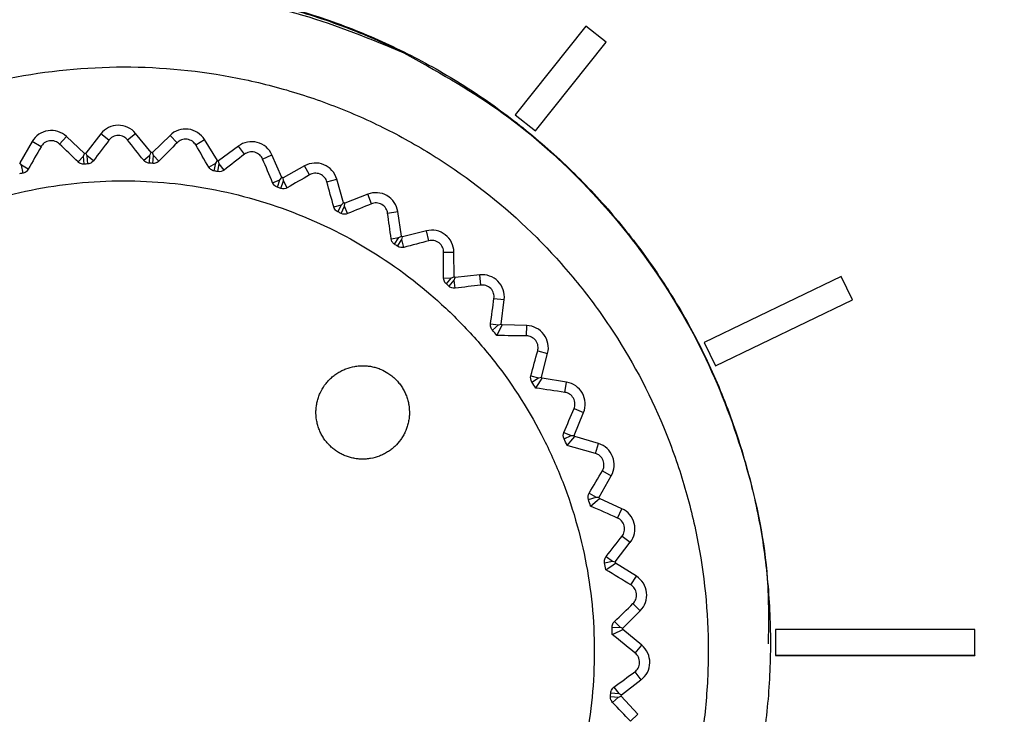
# Model space of a CAD drawing. Header units: millimetres. Extents: x 15458 to 16410, y 10212 to 11278.
# Tile 87 of 139: x 15967 to 15985, y 10805 to 10819. Entities that reach past the tile are written whole.
import ezdxf

# ---------------------------------------------------------------- set-up
doc = ezdxf.new("R2010")
doc.units = ezdxf.units.MM

msp = doc.modelspace()

# ---------------------------------------------------------------- linework, layer by layer
at = {"color": 7, "linetype": 'Continuous', "lineweight": 25}
for p, q in [((15977.444, 10818.537), (15976.082, 10816.829)), ((15977.835, 10818.226), (15977.444, 10818.537)), ((15976.472, 10816.518), (15977.835, 10818.226)), ((15976.472, 10816.517), (15977.835, 10818.225)), ((15977.835, 10818.226), (15977.835, 10818.225)), ((15976.082, 10816.829), (15976.472, 10816.517)), ((15976.082, 10816.829), (15976.472, 10816.518)), ((15976.082, 10816.829), (15976.082, 10816.829)), ((15967.305, 10816.266), (15967.44, 10816.411)), ((15967.787, 10816.086), (15967.44, 10816.411)), ((15968.102, 10816.462), (15967.81, 10816.087)), ((15968.258, 10816.341), (15968.102, 10816.462)), ((15968.617, 10816.345), (15968.77, 10816.47)), ((15969.071, 10816.101), (15968.77, 10816.47)), ((15969.434, 10816.433), (15969.094, 10816.1)), ((15969.572, 10816.292), (15969.434, 10816.433)), ((15969.929, 10816.248), (15970.097, 10816.351)), ((15970.346, 10815.946), (15970.097, 10816.351)), ((15976.472, 10816.518), (15976.472, 10816.517)), ((15966.778, 10816.314), (15966.539, 10815.904)), ((15966.949, 10816.214), (15966.778, 10816.314)), ((15970.75, 10816.226), (15970.369, 10815.942)), ((15970.868, 10816.068), (15970.75, 10816.226)), ((15967.663, 10815.92), (15967.768, 10816.031)), ((15967.768, 10816.031), (15967.787, 10816.086)), ((15967.78, 10815.878), (15967.768, 10816.031)), ((15967.837, 10816.037), (15967.81, 10816.087)), ((15967.848, 10815.883), (15967.837, 10816.037)), ((15967.958, 10815.943), (15967.837, 10816.037)), ((15968.926, 10815.954), (15969.045, 10816.05)), ((15969.037, 10815.896), (15969.045, 10816.05)), ((15969.045, 10816.05), (15969.071, 10816.101)), ((15969.114, 10816.046), (15969.094, 10816.1)), ((15969.105, 10815.893), (15969.114, 10816.046)), ((15969.221, 10815.937), (15969.114, 10816.046)), ((15971.216, 10815.977), (15971.396, 10816.057)), ((15971.589, 10815.622), (15971.396, 10816.057)), ((15966.572, 10815.857), (15966.539, 10815.904)), ((15966.604, 10815.706), (15966.572, 10815.857)), ((15966.704, 10815.78), (15966.572, 10815.857)), ((15970.183, 10815.819), (15970.313, 10815.899)), ((15970.285, 10815.747), (15970.313, 10815.899)), ((15970.313, 10815.899), (15970.346, 10815.946)), ((15970.352, 10815.734), (15970.382, 10815.886)), ((15970.382, 10815.886), (15970.369, 10815.942)), ((15970.473, 10815.763), (15970.382, 10815.886)), ((15972.026, 10815.846), (15971.611, 10815.615)), ((15972.122, 10815.673), (15972.026, 10815.846)), ((15971.55, 10815.579), (15971.589, 10815.622)), ((15971.616, 10815.557), (15971.611, 10815.615)), ((15972.455, 10815.536), (15972.645, 10815.592)), ((15972.777, 10815.135), (15972.645, 10815.592)), ((15971.41, 10815.517), (15971.55, 10815.579)), ((15971.502, 10815.433), (15971.55, 10815.579)), ((15971.567, 10815.412), (15971.616, 10815.557)), ((15971.69, 10815.424), (15971.616, 10815.557)), ((15973.241, 10815.299), (15972.798, 10815.125)), ((15973.313, 10815.115), (15973.241, 10815.299)), ((15972.587, 10815.055), (15972.734, 10815.098)), ((15972.666, 10814.96), (15972.734, 10815.098)), ((15972.727, 10814.93), (15972.796, 10815.068)), ((15972.734, 10815.098), (15972.777, 10815.135)), ((15972.796, 10815.068), (15972.798, 10815.125)), ((15972.852, 10814.925), (15972.796, 10815.068)), ((15973.624, 10814.935), (15973.82, 10814.964)), ((15973.891, 10814.494), (15973.82, 10814.964)), ((15973.691, 10814.441), (15973.842, 10814.464)), ((15973.757, 10814.335), (15973.842, 10814.464)), ((15973.842, 10814.464), (15973.891, 10814.494)), ((15973.9, 10814.425), (15973.91, 10814.481)), ((15974.372, 10814.594), (15973.91, 10814.481)), ((15974.419, 10814.403), (15974.372, 10814.594)), ((15973.814, 10814.297), (15973.9, 10814.425)), ((15973.936, 10814.276), (15973.9, 10814.425)), ((15974.703, 10814.183), (15974.901, 10814.186)), ((15974.908, 10813.711), (15974.901, 10814.186)), ((15974.856, 10813.687), (15974.908, 10813.711)), ((15974.908, 10813.641), (15974.926, 10813.695)), ((15975.398, 10813.746), (15974.926, 10813.695)), ((15975.419, 10813.549), (15975.398, 10813.746)), ((15982.356, 10813.715), (15979.72, 10812.446)), ((15982.573, 10813.265), (15982.356, 10813.715)), ((15974.703, 10813.684), (15974.856, 10813.687)), ((15974.755, 10813.571), (15974.856, 10813.687)), ((15974.806, 10813.526), (15974.908, 10813.641)), ((15974.924, 10813.489), (15974.908, 10813.641)), ((15975.672, 10813.294), (15975.868, 10813.271)), ((15975.813, 10812.799), (15975.868, 10813.271)), ((15979.937, 10811.995), (15982.573, 10813.265)), ((15979.937, 10811.996), (15982.573, 10813.265)), ((15982.573, 10813.265), (15982.573, 10813.265)), ((15975.606, 10812.8), (15975.758, 10812.782)), ((15975.642, 10812.681), (15975.758, 10812.782)), ((15975.758, 10812.782), (15975.813, 10812.799)), ((15976.303, 10812.768), (15975.828, 10812.781)), ((15976.298, 10812.571), (15976.303, 10812.768)), ((15979.72, 10812.446), (15979.937, 10811.995)), ((15979.72, 10812.446), (15979.937, 10811.996)), ((15979.72, 10812.446), (15979.72, 10812.446)), ((15976.514, 10812.284), (15976.705, 10812.234)), ((15976.587, 10811.774), (15976.705, 10812.234)), ((15979.937, 10811.996), (15979.937, 10811.995)), ((15976.382, 10811.803), (15976.531, 10811.765)), ((15976.402, 10811.68), (15976.531, 10811.765)), ((15976.531, 10811.765), (15976.587, 10811.774)), ((15977.069, 10811.678), (15976.6, 10811.755)), ((15977.037, 10811.483), (15977.069, 10811.678)), ((15977.214, 10811.17), (15977.397, 10811.096)), ((15977.218, 10810.655), (15977.397, 10811.096)), ((15977.019, 10810.711), (15977.161, 10810.654)), ((15977.022, 10810.587), (15977.161, 10810.654)), ((15977.161, 10810.654), (15977.218, 10810.655)), ((15977.683, 10810.496), (15977.228, 10810.634)), ((15977.626, 10810.307), (15977.683, 10810.496)), ((15977.759, 10809.973), (15977.93, 10809.875)), ((15977.695, 10809.463), (15977.93, 10809.875)), ((15977.505, 10809.544), (15977.638, 10809.468)), ((15977.491, 10809.421), (15977.638, 10809.468)), ((15977.638, 10809.468), (15977.695, 10809.463)), ((15978.134, 10809.243), (15977.702, 10809.44)), ((15978.052, 10809.063), (15978.134, 10809.243)), ((15978.008, 10808.217), (15978.296, 10808.595)), ((15978.139, 10808.715), (15978.296, 10808.595)), ((15977.801, 10808.202), (15977.952, 10808.23)), ((15977.831, 10808.323), (15977.952, 10808.23)), ((15977.952, 10808.23), (15978.008, 10808.217)), ((15978.414, 10807.941), (15978.012, 10808.194)), ((15978.309, 10807.774), (15978.414, 10807.941)), ((15978.152, 10806.941), (15978.489, 10807.277)), ((15978.349, 10807.416), (15978.489, 10807.277)), ((15977.991, 10807.07), (15978.099, 10806.961)), ((15977.945, 10806.954), (15978.099, 10806.961)), ((15978.099, 10806.961), (15978.152, 10806.941)), ((15978.518, 10806.613), (15978.153, 10806.917)), ((15984.93, 10806.919), (15981.096, 10806.919)), ((15981.096, 10806.919), (15981.096, 10806.419)), ((15984.93, 10806.419), (15984.93, 10806.919)), ((15978.392, 10806.461), (15978.518, 10806.613)), ((15981.096, 10806.419), (15984.93, 10806.419)), ((15981.096, 10806.419), (15981.096, 10806.418)), ((15981.096, 10806.418), (15984.93, 10806.418)), ((15984.93, 10806.419), (15984.93, 10806.418)), ((15978.125, 10805.656), (15978.503, 10805.945)), ((15978.384, 10806.102), (15978.503, 10805.945)), ((15977.982, 10805.806), (15978.075, 10805.684)), ((15977.915, 10805.629), (15978.069, 10805.615)), ((15977.921, 10805.697), (15978.075, 10805.684)), ((15977.956, 10805.512), (15978.069, 10805.615)), ((15978.069, 10805.615), (15978.123, 10805.633)), ((15978.075, 10805.684), (15978.125, 10805.656)), ((15978.444, 10805.283), (15978.123, 10805.633)), ((15978.299, 10805.149), (15978.444, 10805.283))]:
    msp.add_line(p, q, dxfattribs=at)
at = {"color": 7, "linetype": 'Continuous', "lineweight": 25, "flags": 128}
for points in [[(15975.73, 10812.577), (15975.803, 10812.729), (15975.828, 10812.781)], [(15976.476, 10811.565), (15976.569, 10811.707), (15976.6, 10811.755)], [(15977.08, 10810.463), (15977.191, 10810.591), (15977.228, 10810.634)], [(15977.533, 10809.291), (15977.659, 10809.402), (15977.702, 10809.44)], [(15977.824, 10808.068), (15977.964, 10808.162), (15978.012, 10808.194)], [(15977.95, 10806.818), (15978.102, 10806.892), (15978.153, 10806.917)]]:
    msp.add_lwpolyline(points, dxfattribs=at)
at = {"color": 7, "linetype": 'Continuous', "lineweight": 25}
for centre, radius, start, end in [((15968.439, 10816.199), 0.428, 39.217, 142.0596), ((15969.733, 10816.127), 0.428, 31.5574, 134.4), ((15967.147, 10816.098), 0.428, 46.8766, 149.7192), ((15971.005, 10815.883), 0.428, 23.8978, 126.7404), ((15968.547, 10806.501), 9.615, 94.3989, 94.5373), ((15968.547, 10806.501), 9.615, 86.7393, 86.8777), ((15968.547, 10806.501), 9.615, 79.0798, 79.2181), ((15972.234, 10815.472), 0.428, 16.2383, 119.0809), ((15968.547, 10806.501), 9.615, 71.4202, 71.5585), ((15973.397, 10814.901), 0.428, 8.5787, 111.4213), ((15968.547, 10806.501), 9.615, 63.7606, 63.899), ((15968.547, 10806.501), 9.615, 56.101, 56.2394), ((15974.473, 10814.179), 0.428, 0.9191, 103.7617), ((15968.547, 10806.501), 9.615, 48.4415, 48.5798), ((15975.444, 10813.321), 0.428, 353.2596, 96.1022), ((15968.547, 10806.501), 9.615, 40.7819, 40.9202), ((15976.291, 10812.341), 0.428, 345.6, 88.4426), ((15968.547, 10806.501), 9.615, 33.1223, 33.2607), ((15977.001, 10811.256), 0.428, 337.9404, 80.783), ((15968.547, 10806.501), 9.615, 25.4627, 25.6011), ((15977.559, 10810.087), 0.428, 330.2808, 73.1234), ((15968.547, 10806.501), 9.615, 17.8032, 17.9415), ((15977.957, 10808.854), 0.428, 322.6213, 65.4639), ((15968.547, 10806.501), 9.615, 10.1436, 10.2819), ((15978.186, 10807.579), 0.428, 314.9617, 57.8043), ((15968.547, 10806.501), 9.615, 2.484, 2.6224), ((15978.244, 10806.285), 0.428, 307.3021, 50.1447), ((15968.547, 10806.501), 9.615, 354.8244, 354.9628)]:
    msp.add_arc(centre, radius, start, end, dxfattribs=at)
for points, knots in [([(16085.443, 10746.598), (16085.457, 10747.042), (16085.438, 10747.486), (16085.432, 10748.373), (16085.434, 10748.817), (16085.432, 10750.148), (16085.432, 10751.035), (16085.429, 10753.697), (16085.427, 10755.472), (16085.422, 10760.796), (16085.419, 10764.345), (16085.41, 10774.994), (16085.404, 10782.093), (16085.383, 10803.389), (16085.369, 10817.58), (16085.356, 10833.533), (16085.354, 10835.305), (16085.351, 10837.963), (16085.35, 10838.849), (16085.349, 10840.621), (16085.348, 10841.507), (16085.341, 10842.835), (16085.339, 10843.278), (16085.344, 10843.942), (16085.351, 10844.165), (16085.324, 10844.604), (16085.285, 10844.821), (16085.151, 10845.246), (16085.061, 10845.446), (16084.839, 10845.825), (16084.705, 10846.005), (16084.259, 10846.487), (16083.89, 10846.742), (16083.289, 10846.993), (16083.078, 10847.056), (16082.65, 10847.131), (16082.431, 10847.142), (16081.779, 10847.182), (16081.344, 10847.21), (16080.038, 10847.298), (16079.167, 10847.359), (16076.552, 10847.53), (16074.805, 10847.637), (16071.307, 10847.843), (16069.555, 10847.941), (16064.292, 10848.222), (16060.774, 10848.391), (16050.198, 10848.841), (16043.116, 10849.068), (16028.925, 10849.366), (16021.813, 10849.436), (16007.597, 10849.416), (16000.488, 10849.324), (15986.303, 10848.986), (15979.228, 10848.743), (15968.662, 10848.266), (15965.149, 10848.088), (15959.894, 10847.793), (15958.145, 10847.69), (15954.653, 10847.47), (15952.91, 10847.352), (15950.734, 10847.209), (15950.299, 10847.181), (15949.646, 10847.14), (15949.428, 10847.127), (15949.003, 10847.051), (15948.795, 10846.991), (15948.392, 10846.822), (15948.2, 10846.715), (15947.845, 10846.463), (15947.679, 10846.316), (15947.384, 10845.989), (15947.255, 10845.811), (15947.036, 10845.428), (15946.946, 10845.223), (15946.815, 10844.803), (15946.773, 10844.585), (15946.749, 10844.252), (15946.748, 10844.141), (15946.749, 10843.918), (15946.749, 10843.807), (15946.751, 10843.25), (15946.75, 10842.805), (15946.746, 10841.469), (15946.746, 10840.578), (15946.742, 10836.124), (15946.738, 10832.56), (15946.722, 10814.735), (15946.709, 10800.462), (15946.689, 10779.047), (15946.682, 10771.908), (15946.673, 10761.2), (15946.669, 10757.631), (15946.664, 10752.277), (15946.662, 10750.493), (15946.661, 10748.262), (15946.66, 10747.816), (15946.659, 10747.147), (15946.66, 10746.924), (15946.658, 10746.478), (15946.667, 10746.256), (15946.717, 10745.818), (15946.757, 10745.602), (15946.864, 10745.174), (15946.932, 10744.961), (15947.178, 10744.345), (15947.393, 10743.964), (15947.672, 10743.62)], [0, 0, 0, 0, 0.003906, 0.003906, 0.007812, 0.007812, 0.015625, 0.015625, 0.03125, 0.03125, 0.0625, 0.0625, 0.125, 0.125, 0.25, 0.25, 0.265625, 0.265625, 0.273438, 0.273438, 0.28125, 0.28125, 0.285156, 0.285156, 0.287109, 0.287109, 0.289063, 0.289063, 0.291016, 0.291016, 0.292969, 0.292969, 0.296875, 0.296875, 0.298828, 0.298828, 0.300781, 0.300781, 0.304688, 0.304688, 0.3125, 0.3125, 0.328125, 0.328125, 0.34375, 0.34375, 0.375, 0.375, 0.4375, 0.4375, 0.5, 0.5, 0.5625, 0.5625, 0.625, 0.625, 0.65625, 0.65625, 0.671875, 0.671875, 0.6875, 0.6875, 0.691406, 0.691406, 0.693359, 0.693359, 0.695313, 0.695313, 0.697266, 0.697266, 0.699219, 0.699219, 0.701172, 0.701172, 0.703125, 0.703125, 0.705078, 0.705078, 0.706055, 0.706055, 0.707031, 0.707031, 0.710938, 0.710938, 0.71875, 0.71875, 0.75, 0.75, 0.875, 0.875, 0.9375, 0.9375, 0.96875, 0.96875, 0.984375, 0.984375, 0.988281, 0.988281, 0.990234, 0.990234, 0.992188, 0.992188, 0.994141, 0.994141, 0.996094, 0.996094, 1, 1, 1, 1]), ([(15968.297, 10819.361), (15967.882, 10819.361), (15967.051, 10819.32), (15965.816, 10819.137), (15964.605, 10818.834), (15963.43, 10818.413), (15962.302, 10817.88), (15961.231, 10817.238), (15960.229, 10816.494), (15959.304, 10815.656), (15958.465, 10814.731), (15957.722, 10813.729), (15957.08, 10812.658), (15956.546, 10811.53), (15956.126, 10810.355), (15955.823, 10809.144), (15955.64, 10807.909), (15955.578, 10806.663), (15955.64, 10805.416), (15955.823, 10804.181), (15956.126, 10802.971), (15956.546, 10801.795), (15957.08, 10800.667), (15957.722, 10799.596), (15958.465, 10798.594), (15959.304, 10797.669), (15960.229, 10796.831), (15961.231, 10796.087), (15962.302, 10795.446), (15963.43, 10794.912), (15964.605, 10794.491), (15965.816, 10794.188), (15967.051, 10794.005), (15968.297, 10793.944), (15969.544, 10794.005), (15970.779, 10794.188), (15971.989, 10794.491), (15973.165, 10794.912), (15974.293, 10795.446), (15975.364, 10796.087), (15976.366, 10796.831), (15977.291, 10797.669), (15978.129, 10798.594), (15978.873, 10799.596), (15979.514, 10800.667), (15980.048, 10801.795), (15980.468, 10802.971), (15980.772, 10804.181), (15980.955, 10805.416), (15981.016, 10806.663), (15980.955, 10807.909), (15980.772, 10809.144), (15980.468, 10810.355), (15980.048, 10811.53), (15979.514, 10812.658), (15978.873, 10813.729), (15978.129, 10814.731), (15977.291, 10815.656), (15976.366, 10816.494), (15975.364, 10817.238), (15974.293, 10817.88), (15973.165, 10818.413), (15971.989, 10818.834), (15970.779, 10819.137), (15969.544, 10819.32), (15968.713, 10819.361), (15968.297, 10819.361)], [0, 0, 0, 0, 0.015624, 0.031248, 0.046872, 0.062496, 0.07812, 0.093744, 0.109369, 0.124994, 0.140619, 0.156244, 0.17187, 0.187496, 0.203122, 0.218748, 0.234374, 0.25, 0.265626, 0.281252, 0.296878, 0.312504, 0.32813, 0.343756, 0.359381, 0.375006, 0.390631, 0.406256, 0.42188, 0.437504, 0.453128, 0.468752, 0.484376, 0.5, 0.515624, 0.531248, 0.546872, 0.562496, 0.57812, 0.593744, 0.609369, 0.624994, 0.640619, 0.656244, 0.67187, 0.687496, 0.703122, 0.718748, 0.734374, 0.75, 0.765626, 0.781252, 0.796878, 0.812504, 0.82813, 0.843756, 0.859381, 0.875006, 0.890631, 0.906256, 0.92188, 0.937504, 0.953128, 0.968752, 0.984376, 1, 1, 1, 1]), ([(15955.599, 10806.647), (15955.599, 10807.062), (15955.64, 10807.894), (15955.823, 10809.128), (15956.126, 10810.339), (15956.546, 10811.514), (15957.08, 10812.643), (15957.722, 10813.713), (15958.465, 10814.716), (15959.304, 10815.641), (15960.229, 10816.479), (15961.231, 10817.222), (15962.302, 10817.864), (15963.43, 10818.398), (15964.605, 10818.818), (15965.816, 10819.122), (15967.051, 10819.305), (15967.882, 10819.345), (15968.297, 10819.345), (15968.713, 10819.345), (15969.544, 10819.305), (15970.779, 10819.122), (15971.989, 10818.818), (15973.041, 10818.442), (15973.679, 10818.152), (15973.935, 10818.025)], [0.75, 0.75, 0.75, 0.75, 0.7656262, 0.7812523, 0.7968784, 0.8125043, 0.82813, 0.8437556, 0.859381, 0.8750061, 0.890631, 0.9062556, 0.92188, 0.9375043, 0.9531284, 0.9687523, 0.9843762, 1, 1, 1, 1.0156238, 1.0312477, 1.0468716, 1.0624957, 1.0732053, 1.0732053, 1.0732053, 1.0732053]), ([(15960.001, 10797.16), (15959.544, 10797.604), (15958.574, 10798.546), (15957.43, 10800.281), (15956.53, 10802.231), (15955.985, 10804.312), (15955.787, 10806.453), (15955.96, 10808.595), (15956.482, 10810.68), (15957.354, 10812.644), (15958.537, 10814.439), (15960.01, 10816.005), (15961.72, 10817.307), (15963.628, 10818.296), (15965.672, 10818.958), (15967.801, 10819.262), (15969.927, 10819.206), (15972.006, 10818.818), (15973.292, 10818.29), (15973.935, 10818.025)], [0, 0, 0, 0, 0.052944, 0.112366, 0.171787, 0.231201, 0.290615, 0.350002, 0.409389, 0.468778, 0.528167, 0.587573, 0.646978, 0.706353, 0.765727, 0.825097, 0.884467, 0.942233, 1, 1, 1, 1]), ([(15973.935, 10818.025), (15974.55, 10817.682), (15975.799, 10816.986), (15977.411, 10815.569), (15978.787, 10813.908), (15979.857, 10812.05), (15980.591, 10810.023), (15980.971, 10808.201), (15980.958, 10807.059), (15980.953, 10806.642)], [0, 0, 0, 0, 0.149701, 0.303741, 0.453442, 0.607483, 0.757238, 0.911342, 1, 1, 1, 1]), ([(15968.547, 10795.251), (15969.291, 10795.251), (15970.026, 10795.324), (15971.482, 10795.615), (15972.187, 10795.831), (15973.202, 10796.252), (15973.534, 10796.41), (15974.184, 10796.758), (15974.504, 10796.95), (15975.424, 10797.567), (15975.99, 10798.033), (15977.028, 10799.072), (15977.503, 10799.652), (15978.317, 10800.875), (15978.662, 10801.521), (15979.085, 10802.545), (15979.211, 10802.896), (15979.424, 10803.602), (15979.512, 10803.958), (15979.655, 10804.677), (15979.708, 10805.039), (15979.78, 10805.771), (15979.798, 10806.141), (15979.797, 10807.254), (15979.723, 10807.984), (15979.508, 10809.063), (15979.418, 10809.419), (15979.203, 10810.127), (15979.077, 10810.477), (15978.654, 10811.498), (15978.308, 10812.143), (15977.694, 10813.061), (15977.472, 10813.36), (15977.002, 10813.932), (15976.754, 10814.204), (15975.976, 10814.981), (15975.409, 10815.447), (15974.484, 10816.064), (15974.165, 10816.254), (15973.516, 10816.601), (15973.185, 10816.757), (15972.508, 10817.037), (15972.162, 10817.161), (15971.457, 10817.374), (15971.095, 10817.465), (15970.007, 10817.68), (15969.278, 10817.751), (15967.809, 10817.75), (15967.063, 10817.677), (15965.622, 10817.389), (15964.921, 10817.176), (15963.898, 10816.752), (15963.561, 10816.592), (15962.91, 10816.244), (15962.596, 10816.054), (15961.682, 10815.443), (15961.113, 10814.977), (15960.063, 10813.926), (15959.598, 10813.358), (15958.988, 10812.443), (15958.799, 10812.128), (15958.451, 10811.476), (15958.291, 10811.139), (15957.869, 10810.117), (15957.657, 10809.416), (15957.442, 10808.334), (15957.387, 10807.967), (15957.315, 10807.229), (15957.297, 10806.862), (15957.298, 10805.761), (15957.369, 10805.031), (15957.586, 10803.942), (15957.676, 10803.581), (15957.89, 10802.877), (15958.138, 10802.187), (15958.451, 10801.524), (15958.798, 10800.874), (15958.99, 10800.555), (15959.607, 10799.632), (15960.072, 10799.066), (15960.851, 10798.287), (15961.124, 10798.04), (15961.697, 10797.569), (15961.995, 10797.349), (15962.912, 10796.736), (15963.558, 10796.391), (15964.58, 10795.967), (15964.931, 10795.841), (15965.638, 10795.627), (15965.995, 10795.538), (15967.073, 10795.324), (15967.804, 10795.251), (15968.547, 10795.251)], [0, 0, 0, 0, 0.03125, 0.03125, 0.0625, 0.0625, 0.078125, 0.078125, 0.09375, 0.09375, 0.125, 0.125, 0.15625, 0.15625, 0.1875, 0.1875, 0.203125, 0.203125, 0.21875, 0.21875, 0.234375, 0.234375, 0.25, 0.25, 0.28125, 0.28125, 0.296875, 0.296875, 0.3125, 0.3125, 0.34375, 0.34375, 0.359375, 0.359375, 0.375, 0.375, 0.40625, 0.40625, 0.421875, 0.421875, 0.4375, 0.4375, 0.453125, 0.453125, 0.46875, 0.46875, 0.5, 0.5, 0.53125, 0.53125, 0.5625, 0.5625, 0.578125, 0.578125, 0.59375, 0.59375, 0.625, 0.625, 0.65625, 0.65625, 0.671875, 0.671875, 0.6875, 0.6875, 0.71875, 0.71875, 0.734375, 0.734375, 0.75, 0.75, 0.78125, 0.78125, 0.796875, 0.796875, 0.8125, 0.828125, 0.828125, 0.84375, 0.84375, 0.875, 0.875, 0.890625, 0.890625, 0.90625, 0.90625, 0.9375, 0.9375, 0.953125, 0.953125, 0.96875, 0.96875, 1, 1, 1, 1]), ([(15968.617, 10816.345), (15968.599, 10816.369), (15968.574, 10816.39), (15968.512, 10816.422), (15968.475, 10816.432), (15968.399, 10816.431), (15968.362, 10816.42), (15968.3, 10816.387), (15968.276, 10816.365), (15968.258, 10816.341)], [0, 0, 0, 0, 0.25, 0.25, 0.5, 0.5, 0.75, 0.75, 1, 1, 1, 1]), ([(15969.929, 10816.248), (15969.914, 10816.274), (15969.892, 10816.298), (15969.835, 10816.338), (15969.799, 10816.353), (15969.724, 10816.362), (15969.685, 10816.357), (15969.62, 10816.332), (15969.593, 10816.313), (15969.572, 10816.292)], [0, 0, 0, 0, 0.25, 0.25, 0.5, 0.5, 0.75, 0.75, 1, 1, 1, 1]), ([(15967.305, 10816.266), (15967.283, 10816.288), (15967.255, 10816.306), (15967.19, 10816.329), (15967.152, 10816.333), (15967.077, 10816.323), (15967.041, 10816.307), (15966.985, 10816.266), (15966.964, 10816.241), (15966.949, 10816.214)], [0, 0, 0, 0, 0.25, 0.25, 0.5, 0.5, 0.75, 0.75, 1, 1, 1, 1]), ([(15971.216, 10815.977), (15971.204, 10816.005), (15971.186, 10816.032), (15971.134, 10816.079), (15971.101, 10816.098), (15971.028, 10816.117), (15970.989, 10816.117), (15970.921, 10816.101), (15970.892, 10816.086), (15970.868, 10816.068)], [0, 0, 0, 0, 0.25, 0.25, 0.5, 0.5, 0.75, 0.75, 1, 1, 1, 1]), ([(15966.704, 10815.78), (15966.697, 10815.767), (15966.688, 10815.755), (15966.676, 10815.744), (15966.667, 10815.735), (15966.655, 10815.727), (15966.643, 10815.72), (15966.632, 10815.715), (15966.621, 10815.71), (15966.608, 10815.707), (15966.607, 10815.707), (15966.606, 10815.707), (15966.604, 10815.706)], [0.0000021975, 0.0000021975, 0.0000021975, 0.0000021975, 0.0000560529, 0.0000560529, 0.0000560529, 0.0000994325, 0.0000994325, 0.0000994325, 0.000136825, 0.000136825, 0.000136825, 0.0001411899, 0.0001411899, 0.0001411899, 0.0001411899]), ([(15967.78, 10815.878), (15967.769, 10815.877), (15967.758, 10815.877), (15967.747, 10815.879), (15967.735, 10815.881), (15967.722, 10815.884), (15967.711, 10815.889), (15967.696, 10815.895), (15967.683, 10815.903), (15967.671, 10815.913), (15967.668, 10815.915), (15967.666, 10815.917), (15967.663, 10815.92)], [0.0000065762, 0.0000065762, 0.0000065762, 0.0000065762, 0.000039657, 0.000039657, 0.000039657, 0.0000790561, 0.0000790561, 0.0000790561, 0.0001325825, 0.0001325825, 0.0001325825, 0.0001456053, 0.0001456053, 0.0001456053, 0.0001456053]), ([(15967.958, 10815.943), (15967.949, 10815.931), (15967.938, 10815.92), (15967.924, 10815.91), (15967.914, 10815.903), (15967.902, 10815.896), (15967.888, 10815.892), (15967.877, 10815.888), (15967.865, 10815.885), (15967.852, 10815.884), (15967.851, 10815.883), (15967.85, 10815.883), (15967.848, 10815.883)], [0.0000011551, 0.0000011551, 0.0000011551, 0.0000011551, 0.000055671, 0.000055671, 0.000055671, 0.000098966, 0.000098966, 0.000098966, 0.0001363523, 0.0001363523, 0.0001363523, 0.0001401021, 0.0001401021, 0.0001401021, 0.0001401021]), ([(15969.037, 10815.896), (15969.025, 10815.897), (15969.014, 10815.899), (15969.003, 10815.902), (15968.99, 10815.906), (15968.979, 10815.911), (15968.968, 10815.917), (15968.954, 10815.926), (15968.942, 10815.936), (15968.932, 10815.947), (15968.93, 10815.949), (15968.928, 10815.951), (15968.926, 10815.954)], [0.0000049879, 0.0000049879, 0.0000049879, 0.0000049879, 0.0000398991, 0.0000398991, 0.0000398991, 0.0000795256, 0.0000795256, 0.0000795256, 0.000133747, 0.000133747, 0.000133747, 0.000143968, 0.000143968, 0.000143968, 0.000143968]), ([(15969.221, 10815.937), (15969.211, 10815.927), (15969.199, 10815.917), (15969.185, 10815.91), (15969.173, 10815.904), (15969.16, 10815.899), (15969.146, 10815.896), (15969.135, 10815.893), (15969.122, 10815.892), (15969.11, 10815.892), (15969.108, 10815.892), (15969.107, 10815.893), (15969.105, 10815.893)], [0.0000022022, 0.0000022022, 0.0000022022, 0.0000022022, 0.0000559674, 0.0000559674, 0.0000559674, 0.0000994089, 0.0000994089, 0.0000994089, 0.0001368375, 0.0001368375, 0.0001368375, 0.0001410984, 0.0001410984, 0.0001410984, 0.0001410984]), ([(15970.285, 10815.747), (15970.273, 10815.75), (15970.261, 10815.753), (15970.251, 10815.758), (15970.239, 10815.764), (15970.228, 10815.77), (15970.218, 10815.778), (15970.205, 10815.788), (15970.195, 10815.8), (15970.187, 10815.813), (15970.185, 10815.815), (15970.184, 10815.817), (15970.183, 10815.819)], [0.0000037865, 0.0000037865, 0.0000037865, 0.0000037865, 0.0000400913, 0.0000400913, 0.0000400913, 0.000079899, 0.000079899, 0.000079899, 0.0001346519, 0.0001346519, 0.0001346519, 0.000142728, 0.000142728, 0.000142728, 0.000142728]), ([(15972.455, 10815.536), (15972.447, 10815.565), (15972.433, 10815.595), (15972.388, 10815.648), (15972.357, 10815.672), (15972.288, 10815.701), (15972.249, 10815.706), (15972.18, 10815.699), (15972.149, 10815.688), (15972.122, 10815.673)], [0, 0, 0, 0, 0.25, 0.25, 0.5, 0.5, 0.75, 0.75, 1, 1, 1, 1]), ([(15967.863, 10815.532), (15967.266, 10815.487), (15966.682, 10815.384), (15965.54, 10815.066), (15964.977, 10814.847), (15963.921, 10814.313), (15963.423, 10813.996), (15962.721, 10813.446), (15962.493, 10813.25), (15962.064, 10812.839), (15961.86, 10812.624), (15961.283, 10811.953), (15960.942, 10811.467), (15960.354, 10810.426), (15960.116, 10809.885), (15959.839, 10809.043), (15959.76, 10808.758), (15959.63, 10808.176), (15959.58, 10807.88), (15959.472, 10806.997), (15959.459, 10806.407), (15959.525, 10805.52), (15959.562, 10805.223), (15959.665, 10804.635), (15959.73, 10804.346), (15959.968, 10803.492), (15960.181, 10802.941), (15960.584, 10802.142), (15960.732, 10801.882), (15961.05, 10801.381), (15961.391, 10800.899), (15961.777, 10800.452), (15962.187, 10800.022), (15962.405, 10799.816), (15963.082, 10799.233), (15963.566, 10798.894), (15964.595, 10798.312), (15965.147, 10798.068), (15966.272, 10797.699), (15966.849, 10797.57), (15967.733, 10797.462), (15968.033, 10797.44), (15968.628, 10797.426), (15968.923, 10797.434), (15969.806, 10797.501), (15970.39, 10797.602), (15971.543, 10797.923), (15972.095, 10798.137), (15972.885, 10798.536), (15973.143, 10798.682), (15973.645, 10799.001), (15973.891, 10799.174), (15974.592, 10799.723), (15975.019, 10800.13), (15975.599, 10800.804), (15975.783, 10801.039), (15976.127, 10801.528), (15976.285, 10801.779), (15976.721, 10802.551), (15976.961, 10803.091), (15977.241, 10803.94), (15977.321, 10804.229), (15977.45, 10804.808), (15977.551, 10805.39), (15977.594, 10805.979), (15977.608, 10806.572), (15977.601, 10806.872), (15977.535, 10807.764), (15977.433, 10808.346), (15977.196, 10809.2), (15977.103, 10809.482), (15976.888, 10810.039), (15976.767, 10810.312), (15976.367, 10811.106), (15976.051, 10811.604), (15975.503, 10812.306), (15975.306, 10812.534), (15974.896, 10812.965), (15974.681, 10813.169), (15974.01, 10813.747), (15973.527, 10814.088), (15972.485, 10814.677), (15971.943, 10814.916), (15971.102, 10815.194), (15970.817, 10815.272), (15970.237, 10815.403), (15969.94, 10815.454), (15969.054, 10815.562), (15968.46, 10815.577), (15967.863, 10815.532)], [0, 0, 0, 0, 0.03125, 0.03125, 0.0625, 0.0625, 0.09375, 0.09375, 0.109375, 0.109375, 0.125, 0.125, 0.15625, 0.15625, 0.1875, 0.1875, 0.203125, 0.203125, 0.21875, 0.21875, 0.25, 0.25, 0.265625, 0.265625, 0.28125, 0.28125, 0.3125, 0.3125, 0.328125, 0.328125, 0.34375, 0.359375, 0.359375, 0.375, 0.375, 0.40625, 0.40625, 0.4375, 0.4375, 0.46875, 0.46875, 0.484375, 0.484375, 0.5, 0.5, 0.53125, 0.53125, 0.5625, 0.5625, 0.578125, 0.578125, 0.59375, 0.59375, 0.625, 0.625, 0.640625, 0.640625, 0.65625, 0.65625, 0.6875, 0.6875, 0.703125, 0.703125, 0.71875, 0.734375, 0.734375, 0.75, 0.75, 0.78125, 0.78125, 0.796875, 0.796875, 0.8125, 0.8125, 0.84375, 0.84375, 0.859375, 0.859375, 0.875, 0.875, 0.90625, 0.90625, 0.9375, 0.9375, 0.953125, 0.953125, 0.96875, 0.96875, 1, 1, 1, 1]), ([(15971.502, 10815.433), (15971.49, 10815.437), (15971.479, 10815.443), (15971.468, 10815.449), (15971.457, 10815.456), (15971.447, 10815.464), (15971.439, 10815.473), (15971.428, 10815.485), (15971.419, 10815.499), (15971.413, 10815.513), (15971.412, 10815.514), (15971.411, 10815.516), (15971.41, 10815.517)], [0.0000028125, 0.0000028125, 0.0000028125, 0.0000028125, 0.0000402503, 0.0000402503, 0.0000402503, 0.0000802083, 0.0000802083, 0.0000802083, 0.000135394, 0.000135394, 0.000135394, 0.0001417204, 0.0001417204, 0.0001417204, 0.0001417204]), ([(15972.666, 10814.96), (15972.655, 10814.965), (15972.644, 10814.972), (15972.634, 10814.981), (15972.624, 10814.989), (15972.616, 10814.999), (15972.609, 10815.009), (15972.599, 10815.022), (15972.592, 10815.037), (15972.588, 10815.052), (15972.587, 10815.053), (15972.587, 10815.054), (15972.587, 10815.055)], [0.0000019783, 0.0000019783, 0.0000019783, 0.0000019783, 0.0000403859, 0.0000403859, 0.0000403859, 0.000080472, 0.000080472, 0.000080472, 0.0001360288, 0.0001360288, 0.0001360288, 0.0001408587, 0.0001408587, 0.0001408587, 0.0001408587]), ([(15973.624, 10814.935), (15973.62, 10814.965), (15973.61, 10814.996), (15973.573, 10815.055), (15973.546, 10815.082), (15973.48, 10815.12), (15973.443, 10815.13), (15973.373, 10815.133), (15973.341, 10815.126), (15973.313, 10815.115)], [0, 0, 0, 0, 0.25, 0.25, 0.5, 0.5, 0.75, 0.75, 1, 1, 1, 1]), ([(15973.757, 10814.335), (15973.746, 10814.342), (15973.736, 10814.351), (15973.727, 10814.361), (15973.719, 10814.371), (15973.712, 10814.381), (15973.706, 10814.392), (15973.698, 10814.407), (15973.694, 10814.423), (15973.691, 10814.438), (15973.691, 10814.439), (15973.691, 10814.44), (15973.691, 10814.441)], [0.0000012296, 0.0000012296, 0.0000012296, 0.0000012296, 0.0000405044, 0.0000405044, 0.0000405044, 0.0000807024, 0.0000807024, 0.0000807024, 0.0001365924, 0.0001365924, 0.0001365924, 0.0001400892, 0.0001400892, 0.0001400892, 0.0001400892]), ([(15974.703, 10814.183), (15974.703, 10814.213), (15974.697, 10814.246), (15974.668, 10814.309), (15974.645, 10814.339), (15974.585, 10814.386), (15974.55, 10814.401), (15974.481, 10814.413), (15974.448, 10814.41), (15974.419, 10814.403)], [0, 0, 0, 0, 0.25, 0.25, 0.5, 0.5, 0.75, 0.75, 1, 1, 1, 1]), ([(15974.755, 10813.571), (15974.745, 10813.58), (15974.736, 10813.59), (15974.728, 10813.601), (15974.721, 10813.612), (15974.716, 10813.623), (15974.712, 10813.635), (15974.706, 10813.651), (15974.703, 10813.667), (15974.703, 10813.682), (15974.703, 10813.683), (15974.703, 10813.684), (15974.703, 10813.684)], [0.0000005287, 0.0000005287, 0.0000005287, 0.0000005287, 0.0000406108, 0.0000406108, 0.0000406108, 0.0000809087, 0.0000809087, 0.0000809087, 0.0001371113, 0.0001371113, 0.0001371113, 0.0001393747, 0.0001393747, 0.0001393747, 0.0001393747]), ([(15974.924, 10813.489), (15974.911, 10813.487), (15974.898, 10813.487), (15974.883, 10813.489), (15974.87, 10813.491), (15974.857, 10813.495), (15974.844, 10813.501), (15974.831, 10813.507), (15974.818, 10813.515), (15974.807, 10813.525), (15974.806, 10813.525), (15974.806, 10813.525), (15974.806, 10813.526)], [0.0000099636, 0.0000099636, 0.0000099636, 0.0000099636, 0.0000583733, 0.0000583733, 0.0000583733, 0.0001027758, 0.0001027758, 0.0001027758, 0.0001476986, 0.0001476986, 0.0001476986, 0.0001489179, 0.0001489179, 0.0001489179, 0.0001489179]), ([(15975.672, 10813.294), (15975.676, 10813.324), (15975.675, 10813.357), (15975.655, 10813.423), (15975.636, 10813.456), (15975.582, 10813.511), (15975.549, 10813.53), (15975.482, 10813.551), (15975.45, 10813.553), (15975.419, 10813.549)], [0, 0, 0, 0, 0.25, 0.25, 0.5, 0.5, 0.75, 0.75, 1, 1, 1, 1]), ([(15975.642, 10812.681), (15975.635, 10812.688), (15975.63, 10812.696), (15975.625, 10812.704), (15975.618, 10812.715), (15975.614, 10812.727), (15975.61, 10812.738), (15975.606, 10812.754), (15975.604, 10812.769), (15975.605, 10812.784), (15975.605, 10812.789), (15975.605, 10812.794), (15975.606, 10812.8)], [0.0000107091, 0.0000107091, 0.0000107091, 0.0000107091, 0.0000393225, 0.0000393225, 0.0000393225, 0.00007843, 0.00007843, 0.00007843, 0.0001303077, 0.0001303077, 0.0001303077, 0.0001495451, 0.0001495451, 0.0001495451, 0.0001495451]), ([(15976.514, 10812.284), (15976.522, 10812.313), (15976.525, 10812.346), (15976.514, 10812.414), (15976.499, 10812.45), (15976.454, 10812.51), (15976.423, 10812.534), (15976.36, 10812.564), (15976.328, 10812.57), (15976.298, 10812.571)], [0, 0, 0, 0, 0.25, 0.25, 0.5, 0.5, 0.75, 0.75, 1, 1, 1, 1]), ([(15973.166, 10811.997), (15973.136, 10811.997), (15973.077, 10811.996), (15972.961, 10811.981), (15972.847, 10811.95), (15972.74, 10811.903), (15972.663, 10811.86), (15972.591, 10811.809), (15972.525, 10811.752), (15972.464, 10811.689), (15972.392, 10811.598), (15972.333, 10811.496), (15972.29, 10811.387), (15972.266, 10811.302), (15972.25, 10811.216), (15972.24, 10811.098), (15972.248, 10810.98), (15972.273, 10810.864), (15972.3, 10810.78), (15972.335, 10810.698), (15972.379, 10810.62), (15972.429, 10810.547), (15972.474, 10810.495), (15972.521, 10810.446), (15972.57, 10810.402), (15972.638, 10810.35), (15972.712, 10810.306), (15972.789, 10810.268), (15972.869, 10810.238), (15972.952, 10810.216), (15973.036, 10810.202), (15973.122, 10810.196), (15973.209, 10810.198), (15973.326, 10810.212), (15973.44, 10810.244), (15973.547, 10810.291), (15973.623, 10810.334), (15973.695, 10810.384), (15973.784, 10810.46), (15973.861, 10810.548), (15973.924, 10810.647), (15973.965, 10810.725), (15973.997, 10810.807), (15974.021, 10810.891), (15974.037, 10810.978), (15974.047, 10811.095), (15974.039, 10811.214), (15974.014, 10811.329), (15973.987, 10811.414), (15973.952, 10811.495), (15973.909, 10811.573), (15973.858, 10811.647), (15973.813, 10811.699), (15973.764, 10811.75), (15973.708, 10811.8), (15973.615, 10811.867), (15973.517, 10811.918), (15973.418, 10811.955), (15973.335, 10811.978), (15973.251, 10811.992), (15973.194, 10811.996), (15973.166, 10811.997)], [0, 0, 0, 0, 0.0156, 0.031256, 0.062436, 0.078077, 0.093734, 0.109334, 0.12494, 0.140596, 0.156231, 0.187408, 0.203061, 0.218658, 0.234256, 0.24991, 0.28108, 0.296718, 0.312373, 0.327968, 0.343576, 0.359236, 0.374868, 0.379583, 0.394597, 0.409666, 0.424719, 0.439715, 0.454766, 0.469837, 0.484857, 0.499874, 0.515536, 0.531179, 0.562374, 0.578032, 0.593629, 0.609242, 0.624901, 0.656076, 0.671718, 0.68737, 0.70296, 0.718567, 0.734223, 0.749852, 0.78103, 0.796683, 0.812272, 0.827885, 0.843545, 0.859172, 0.874759, 0.879594, 0.896807, 0.913971, 0.939694, 0.954751, 0.969761, 0.984882, 1, 1, 1, 1]), ([(15977.214, 10811.17), (15977.226, 10811.198), (15977.233, 10811.23), (15977.231, 10811.299), (15977.221, 10811.337), (15977.184, 10811.403), (15977.157, 10811.431), (15977.099, 10811.468), (15977.068, 10811.479), (15977.037, 10811.483)], [0, 0, 0, 0, 0.25, 0.25, 0.5, 0.5, 0.75, 0.75, 1, 1, 1, 1]), ([(15977.759, 10809.973), (15977.774, 10809.999), (15977.786, 10810.03), (15977.793, 10810.099), (15977.788, 10810.138), (15977.76, 10810.208), (15977.737, 10810.239), (15977.684, 10810.284), (15977.655, 10810.299), (15977.626, 10810.307)], [0, 0, 0, 0, 0.25, 0.25, 0.5, 0.5, 0.75, 0.75, 1, 1, 1, 1]), ([(15978.139, 10808.715), (15978.158, 10808.738), (15978.174, 10808.768), (15978.19, 10808.835), (15978.191, 10808.873), (15978.172, 10808.947), (15978.154, 10808.981), (15978.107, 10809.033), (15978.08, 10809.051), (15978.052, 10809.063)], [0, 0, 0, 0, 0.25, 0.25, 0.5, 0.5, 0.75, 0.75, 1, 1, 1, 1]), ([(15977.801, 10808.202), (15977.799, 10808.213), (15977.798, 10808.223), (15977.798, 10808.234), (15977.798, 10808.246), (15977.8, 10808.259), (15977.804, 10808.271), (15977.808, 10808.286), (15977.815, 10808.301), (15977.823, 10808.313), (15977.825, 10808.316), (15977.828, 10808.32), (15977.831, 10808.323)], [0.0000081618, 0.0000081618, 0.0000081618, 0.0000081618, 0.0000395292, 0.0000395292, 0.0000395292, 0.0000788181, 0.0000788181, 0.0000788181, 0.0001316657, 0.0001316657, 0.0001316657, 0.0001470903, 0.0001470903, 0.0001470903, 0.0001470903]), ([(15978.349, 10807.416), (15978.371, 10807.437), (15978.39, 10807.464), (15978.415, 10807.529), (15978.421, 10807.567), (15978.413, 10807.642), (15978.399, 10807.678), (15978.359, 10807.736), (15978.335, 10807.758), (15978.309, 10807.774)], [0, 0, 0, 0, 0.25, 0.25, 0.5, 0.5, 0.75, 0.75, 1, 1, 1, 1]), ([(15977.945, 10806.954), (15977.944, 10806.965), (15977.945, 10806.977), (15977.947, 10806.987), (15977.949, 10807), (15977.953, 10807.012), (15977.958, 10807.023), (15977.965, 10807.038), (15977.974, 10807.051), (15977.984, 10807.062), (15977.986, 10807.065), (15977.988, 10807.067), (15977.991, 10807.07)], [0.0000061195, 0.0000061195, 0.0000061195, 0.0000061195, 0.0000397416, 0.0000397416, 0.0000397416, 0.0000792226, 0.0000792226, 0.0000792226, 0.0001329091, 0.0001329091, 0.0001329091, 0.0001450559, 0.0001450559, 0.0001450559, 0.0001450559]), ([(15978.384, 10806.102), (15978.408, 10806.12), (15978.43, 10806.144), (15978.464, 10806.204), (15978.475, 10806.241), (15978.477, 10806.317), (15978.468, 10806.355), (15978.437, 10806.417), (15978.415, 10806.442), (15978.392, 10806.461)], [0, 0, 0, 0, 0.25, 0.25, 0.5, 0.5, 0.75, 0.75, 1, 1, 1, 1]), ([(15977.921, 10805.697), (15977.922, 10805.709), (15977.925, 10805.721), (15977.928, 10805.732), (15977.932, 10805.744), (15977.938, 10805.755), (15977.945, 10805.766), (15977.953, 10805.78), (15977.964, 10805.791), (15977.976, 10805.801), (15977.978, 10805.803), (15977.98, 10805.804), (15977.982, 10805.806)], [0.0000046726, 0.0000046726, 0.0000046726, 0.0000046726, 0.0000398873, 0.0000398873, 0.0000398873, 0.000079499, 0.000079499, 0.000079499, 0.0001337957, 0.0001337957, 0.0001337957, 0.0001436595, 0.0001436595, 0.0001436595, 0.0001436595]), ([(15977.956, 10805.512), (15977.947, 10805.521), (15977.938, 10805.533), (15977.932, 10805.546), (15977.926, 10805.558), (15977.921, 10805.571), (15977.918, 10805.585), (15977.915, 10805.599), (15977.914, 10805.614), (15977.915, 10805.629), (15977.915, 10805.629), (15977.915, 10805.629), (15977.915, 10805.629)], [0.0000085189, 0.0000085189, 0.0000085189, 0.0000085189, 0.0000581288, 0.0000581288, 0.0000581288, 0.0001022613, 0.0001022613, 0.0001022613, 0.000146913, 0.000146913, 0.000146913, 0.00014768, 0.00014768, 0.00014768, 0.00014768])]:
    msp.add_open_spline(points, degree=3, knots=knots, dxfattribs=at)
for points in [[(15966.949, 10816.214), (15966.868, 10816.07), (15966.786, 10815.925), (15966.704, 10815.78)], [(15967.663, 10815.92), (15967.543, 10816.036), (15967.424, 10816.151), (15967.305, 10816.266)], [(15968.258, 10816.341), (15968.158, 10816.209), (15968.058, 10816.076), (15967.958, 10815.943)], [(15968.926, 10815.954), (15968.823, 10816.085), (15968.72, 10816.215), (15968.617, 10816.345)], [(15969.572, 10816.292), (15969.456, 10816.174), (15969.339, 10816.056), (15969.221, 10815.937)], [(15970.183, 10815.819), (15970.098, 10815.962), (15970.013, 10816.105), (15969.929, 10816.248)], [(15970.868, 10816.068), (15970.737, 10815.967), (15970.605, 10815.865), (15970.473, 10815.763)], [(15971.41, 10815.517), (15971.345, 10815.671), (15971.28, 10815.824), (15971.216, 10815.977)], [(15967.848, 10815.883), (15967.826, 10815.881), (15967.803, 10815.88), (15967.78, 10815.878)], [(15969.105, 10815.893), (15969.082, 10815.894), (15969.06, 10815.895), (15969.037, 10815.896)], [(15966.604, 10815.706), (15966.582, 10815.702), (15966.56, 10815.697), (15966.537, 10815.692)], [(15970.352, 10815.734), (15970.33, 10815.739), (15970.307, 10815.743), (15970.285, 10815.747)], [(15970.473, 10815.763), (15970.443, 10815.74), (15970.398, 10815.725), (15970.352, 10815.734)], [(15972.122, 10815.673), (15971.979, 10815.59), (15971.835, 10815.507), (15971.69, 10815.424)], [(15971.567, 10815.412), (15971.545, 10815.419), (15971.524, 10815.426), (15971.502, 10815.433)], [(15971.69, 10815.424), (15971.658, 10815.405), (15971.611, 10815.397), (15971.567, 10815.412)], [(15972.587, 10815.055), (15972.542, 10815.217), (15972.499, 10815.377), (15972.455, 10815.536)], [(15973.313, 10815.115), (15973.16, 10815.052), (15973.006, 10814.989), (15972.852, 10814.925)], [(15972.727, 10814.93), (15972.707, 10814.94), (15972.687, 10814.95), (15972.666, 10814.96)], [(15972.852, 10814.925), (15972.817, 10814.911), (15972.769, 10814.909), (15972.727, 10814.93)], [(15973.691, 10814.441), (15973.669, 10814.606), (15973.646, 10814.771), (15973.624, 10814.935)], [(15973.814, 10814.297), (15973.795, 10814.31), (15973.776, 10814.323), (15973.757, 10814.335)], [(15973.936, 10814.276), (15973.9, 10814.267), (15973.853, 10814.271), (15973.814, 10814.297)], [(15974.419, 10814.403), (15974.259, 10814.361), (15974.098, 10814.319), (15973.936, 10814.276)], [(15974.703, 10813.684), (15974.703, 10813.851), (15974.703, 10814.017), (15974.703, 10814.183)], [(15974.806, 10813.526), (15974.789, 10813.541), (15974.772, 10813.556), (15974.755, 10813.571)], [(15975.419, 10813.549), (15975.255, 10813.529), (15975.09, 10813.509), (15974.924, 10813.489)], [(15975.606, 10812.8), (15975.628, 10812.965), (15975.65, 10813.13), (15975.672, 10813.294)], [(15975.73, 10812.577), (15975.701, 10812.612), (15975.671, 10812.646), (15975.642, 10812.681)], [(15976.298, 10812.571), (15976.11, 10812.573), (15975.921, 10812.575), (15975.73, 10812.577)], [(15976.382, 10811.803), (15976.426, 10811.964), (15976.47, 10812.124), (15976.514, 10812.284)], [(15976.402, 10811.68), (15976.376, 10811.719), (15976.372, 10811.766), (15976.382, 10811.803)], [(15976.476, 10811.565), (15976.452, 10811.604), (15976.427, 10811.642), (15976.402, 10811.68)], [(15977.037, 10811.483), (15976.851, 10811.511), (15976.664, 10811.538), (15976.476, 10811.565)], [(15977.019, 10810.711), (15977.084, 10810.865), (15977.149, 10811.018), (15977.214, 10811.17)], [(15977.022, 10810.587), (15977.002, 10810.628), (15977.004, 10810.676), (15977.019, 10810.711)], [(15977.08, 10810.463), (15977.061, 10810.505), (15977.042, 10810.546), (15977.022, 10810.587)], [(15977.626, 10810.307), (15977.445, 10810.359), (15977.263, 10810.411), (15977.08, 10810.463)], [(15977.505, 10809.544), (15977.59, 10809.688), (15977.674, 10809.831), (15977.759, 10809.973)], [(15977.491, 10809.421), (15977.477, 10809.465), (15977.486, 10809.512), (15977.505, 10809.544)], [(15977.533, 10809.291), (15977.519, 10809.334), (15977.505, 10809.377), (15977.491, 10809.421)], [(15978.052, 10809.063), (15977.88, 10809.139), (15977.707, 10809.214), (15977.533, 10809.291)], [(15977.831, 10808.323), (15977.934, 10808.454), (15978.037, 10808.585), (15978.139, 10808.715)], [(15977.824, 10808.068), (15977.817, 10808.113), (15977.809, 10808.158), (15977.801, 10808.202)], [(15978.309, 10807.774), (15978.148, 10807.871), (15977.987, 10807.969), (15977.824, 10808.068)], [(15977.991, 10807.07), (15978.111, 10807.186), (15978.23, 10807.301), (15978.349, 10807.416)], [(15977.95, 10806.818), (15977.949, 10806.863), (15977.947, 10806.909), (15977.945, 10806.954)], [(15978.392, 10806.461), (15978.245, 10806.579), (15978.098, 10806.698), (15977.95, 10806.818)], [(15977.982, 10805.806), (15978.117, 10805.905), (15978.25, 10806.004), (15978.384, 10806.102)], [(15977.915, 10805.629), (15977.917, 10805.652), (15977.919, 10805.675), (15977.921, 10805.697)], [(15978.299, 10805.149), (15978.185, 10805.27), (15978.071, 10805.39), (15977.956, 10805.512)]]:
    msp.add_open_spline(points, degree=3, dxfattribs=at)

doc.saveas('drawing.dxf')
